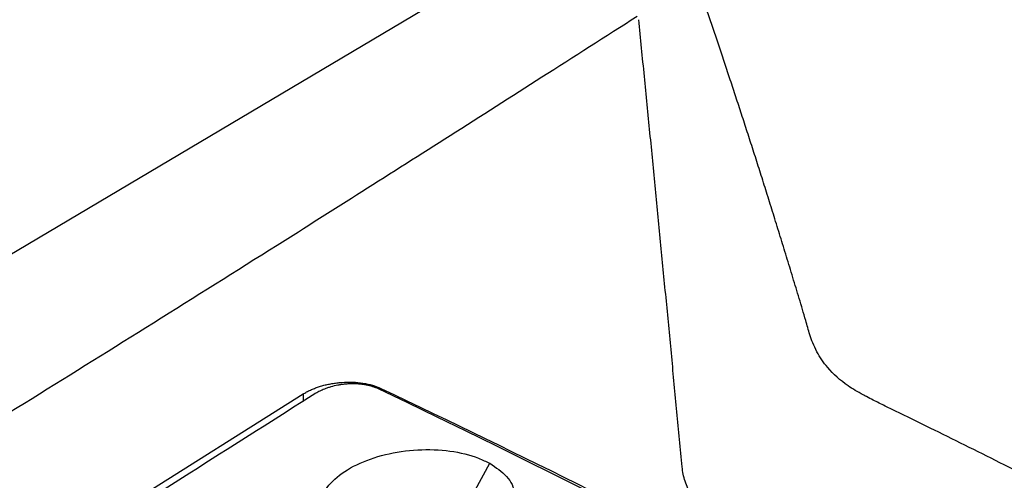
# Model space of a CAD drawing. Header units: millimetres. Extents: x -0.57 to 0.95, y -0.4 to 0.71.
# Tile 172 of 256: x 0.7101 to 0.7327, y -0.098 to -0.0873. Entities that reach past the tile are written whole.
import ezdxf

# ---------------------------------------------------------------- set-up
doc = ezdxf.new("R2010")
doc.units = ezdxf.units.MM
doc.layers.add('FORMAT', color=7, linetype='Continuous')

msp = doc.modelspace()

# ---------------------------------------------------------------- linework, layer by layer
at = {"layer": 'FORMAT', "color": 7, "linetype": 'Continuous', "lineweight": 25}
for p, q in [((0.70445, -0.09595), (0.721598, -0.085778)), ((0.718381, -0.095877), (0.71838, -0.095841)), ((0.716587, -0.09597), (0.711175, -0.099386)), ((0.716587, -0.09597), (0.716589, -0.09614)), ((0.720549, -0.098185), (0.720886, -0.097565))]:
    msp.add_line(p, q, dxfattribs=at)
msp.add_arc((0.592871, -0.357801), 0.290443, 54.94424, 64.40986, dxfattribs=at)
msp.add_ellipse((0.138527, -0.708866), major_axis=(6.180226, 3.945762), ratio=0.028185, start_param=1.4591, end_param=1.459987, dxfattribs=at)
for points, knots in [([(0.772204, -0.112632), (0.771773, -0.112552), (0.770897, -0.112389), (0.769561, -0.112149), (0.768185, -0.111908), (0.766767, -0.111669), (0.765307, -0.11143), (0.763576, -0.111158), (0.761554, -0.110856), (0.759593, -0.110582), (0.757938, -0.110362), (0.756816, -0.11022), (0.755877, -0.110104), (0.75528, -0.11003), (0.754887, -0.109983), (0.75469, -0.109957), (0.754542, -0.109941), (0.754297, -0.1099), (0.753936, -0.109828), (0.753473, -0.109701), (0.752984, -0.109519), (0.75263, -0.109351), (0.752371, -0.1092), (0.75223, -0.109113), (0.752098, -0.109028), (0.751934, -0.108924), (0.751667, -0.108749), (0.751272, -0.108487), (0.750392, -0.1079), (0.749072, -0.10703), (0.746748, -0.105539), (0.743852, -0.103748), (0.740421, -0.10173), (0.736962, -0.099799), (0.734412, -0.098452), (0.732441, -0.097449), (0.731458, -0.09696), (0.730544, -0.096512), (0.730071, -0.096284), (0.729758, -0.096128), (0.729588, -0.096042), (0.729452, -0.095967), (0.729307, -0.095888), (0.729004, -0.095695), (0.728742, -0.095456), (0.728532, -0.095181), (0.728418, -0.09499), (0.728327, -0.094797), (0.728245, -0.094559), (0.728172, -0.094299), (0.728068, -0.093938), (0.727943, -0.093528), (0.727797, -0.093045), (0.727652, -0.092572), (0.727509, -0.092109), (0.727368, -0.091655), (0.727229, -0.091211), (0.727091, -0.090776), (0.726955, -0.09035), (0.726821, -0.089934), (0.726689, -0.089526), (0.726558, -0.089127), (0.72643, -0.088736), (0.726303, -0.088354), (0.726179, -0.087981), (0.726056, -0.087616), (0.725935, -0.087259), (0.725817, -0.08691), (0.7257, -0.086569), (0.725586, -0.086236), (0.725474, -0.08591), (0.7254, -0.085697), (0.725363, -0.085591)], [0, 0, 0, 0, 0.017997, 0.036557, 0.055681, 0.07537, 0.095626, 0.116451, 0.147356, 0.179696, 0.197897, 0.216104, 0.226239, 0.23685, 0.240899, 0.242527, 0.245071, 0.247026, 0.252842, 0.260457, 0.26742, 0.275639, 0.27805, 0.281351, 0.28345, 0.285543, 0.290629, 0.29878, 0.308389, 0.341674, 0.375389, 0.44299, 0.509271, 0.573865, 0.643151, 0.657009, 0.688175, 0.700165, 0.710151, 0.715594, 0.718604, 0.720198, 0.723967, 0.72765, 0.740554, 0.745464, 0.750376, 0.755637, 0.760454, 0.768583, 0.775009, 0.787413, 0.799646, 0.811709, 0.823602, 0.835324, 0.846877, 0.858261, 0.869476, 0.880522, 0.891399, 0.902109, 0.91265, 0.923024, 0.93323, 0.943269, 0.953141, 0.962845, 0.972384, 0.981755, 0.990961, 1, 1, 1, 1]), ([(0.724285, -0.087269), (0.723554, -0.087737), (0.72212, -0.088655), (0.720007, -0.090002), (0.717973, -0.091293), (0.715697, -0.092732), (0.713165, -0.094321), (0.710367, -0.096066), (0.70851, -0.097213), (0.707592, -0.097779)], [0, 0, 0, 0, 0.132692, 0.260255, 0.382691, 0.500001, 0.670241, 0.836906, 1, 1, 1, 1]), ([(0.725319, -0.09765), (0.725279, -0.097227), (0.725199, -0.096375), (0.725078, -0.095101), (0.724955, -0.09382), (0.72483, -0.092534), (0.724705, -0.091242), (0.724578, -0.089946), (0.724449, -0.088644), (0.724364, -0.08778), (0.724321, -0.087345)], [0, 0, 0, 0, 0.120059, 0.241529, 0.364411, 0.488705, 0.614411, 0.741529, 0.870058, 1, 1, 1, 1]), ([(0.716587, -0.09597), (0.716614, -0.095954), (0.716667, -0.095921), (0.716755, -0.095877), (0.716847, -0.095838), (0.716942, -0.095803), (0.717042, -0.095773), (0.717145, -0.095748), (0.717253, -0.095728), (0.717365, -0.095712), (0.717526, -0.095697), (0.717732, -0.095692), (0.717971, -0.095713), (0.718193, -0.095762), (0.718317, -0.095814), (0.71838, -0.095841)], [0, 0, 0, 0, 0.057784, 0.113973, 0.16899, 0.223285, 0.277328, 0.331593, 0.386551, 0.442653, 0.500324, 0.627723, 0.749949, 0.872285, 1, 1, 1, 1]), ([(0.718322, -0.095849), (0.718302, -0.09584), (0.718261, -0.095822), (0.718195, -0.095799), (0.718123, -0.095778), (0.718049, -0.095762), (0.717971, -0.095749), (0.717891, -0.095739), (0.717808, -0.095734), (0.717724, -0.095732), (0.71764, -0.095735), (0.717556, -0.095741), (0.717471, -0.095751), (0.71736, -0.095769), (0.717253, -0.095795), (0.717151, -0.095827), (0.717066, -0.095859), (0.716975, -0.0959), (0.716915, -0.095935), (0.716886, -0.095952)], [0, 0, 0, 0, 0.051936, 0.104233, 0.157665, 0.21149, 0.263426, 0.315724, 0.369163, 0.422997, 0.474838, 0.527424, 0.580388, 0.634132, 0.738043, 0.790792, 0.844317, 0.921697, 1, 1, 1, 1]), ([(0.717629, -0.099426), (0.717468, -0.099328), (0.717144, -0.099132), (0.716942, -0.098736), (0.716985, -0.098319), (0.717284, -0.097918), (0.717799, -0.097581), (0.718471, -0.097343), (0.719229, -0.097232), (0.719984, -0.097261), (0.720542, -0.097396), (0.720803, -0.097524), (0.720886, -0.097565)], [0, 0, 0, 0, 0.105655, 0.212313, 0.318331, 0.423802, 0.528944, 0.633752, 0.739139, 0.844655, 0.950531, 1, 1, 1, 1]), ([(0.720886, -0.097565), (0.72103, -0.097661), (0.721327, -0.09786), (0.721503, -0.098257), (0.721438, -0.09868), (0.721116, -0.09908), (0.720586, -0.09941), (0.719902, -0.099634), (0.719142, -0.099729), (0.71839, -0.099683), (0.717896, -0.09955), (0.717671, -0.099446), (0.717629, -0.099426)], [0, 0, 0, 0, 0.1031695, 0.2124815, 0.3224955, 0.431036, 0.5395585, 0.6479493, 0.75644, 0.8652343, 0.9747277, 1, 1, 1, 1]), ([(0.726775, -0.099396), (0.726732, -0.099374), (0.726646, -0.09933), (0.726524, -0.099259), (0.726407, -0.099186), (0.726295, -0.09911), (0.726135, -0.098992), (0.725942, -0.098828), (0.725738, -0.09861), (0.725571, -0.098381), (0.725458, -0.09817), (0.725385, -0.09798), (0.72534, -0.097816), (0.725326, -0.097705), (0.725319, -0.09765)], [0, 0, 0, 0, 0.049752, 0.099571, 0.149531, 0.199705, 0.250167, 0.374777, 0.500063, 0.625052, 0.750016, 0.833716, 0.916939, 1, 1, 1, 1]), ([(0.707592, -0.097779), (0.70799, -0.097955), (0.708786, -0.098305), (0.709981, -0.098841), (0.710777, -0.099204), (0.711175, -0.099386)], [0, 0, 0, 0, 0.3334, 0.666733, 1, 1, 1, 1])]:
    msp.add_open_spline(points, degree=3, knots=knots, dxfattribs=at)
msp.add_open_spline([(0.71838, -0.095841), (0.724792, -0.098876), (0.731236, -0.102262), (0.737684, -0.105985)], degree=3, dxfattribs=at)

doc.saveas('drawing.dxf')
